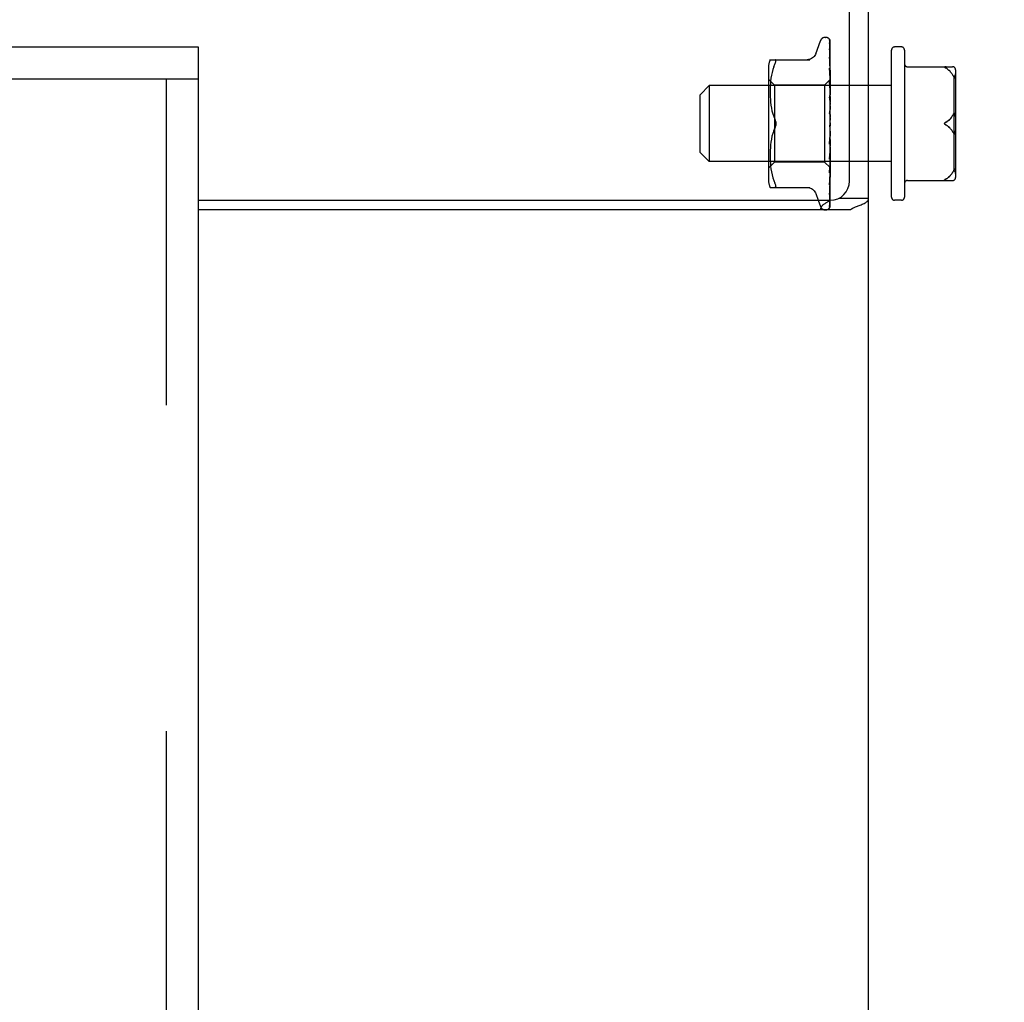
# Model space of a CAD drawing. Header units: inches. Extents: x 0 to 193, y 0 to 125.
# Tile 30 of 99: x 73.45 to 76.66, y 74.36 to 77.57. Entities that reach past the tile are written whole.
import ezdxf

# ---------------------------------------------------------------- set-up
doc = ezdxf.new("R2010")
doc.units = ezdxf.units.IN
doc.header["$LTSCALE"] = 10.63801
doc.header["$MEASUREMENT"] = 0
doc.linetypes.add('HIDDEN', pattern=[0.2, 0.1, -0.1])
doc.layers.get('0').update_dxf_attribs({"linetype": 'CONTINUOUS'})
for name, color, linetype in [('DEFAULT_2', 8, 'HIDDEN'), ('DIMENSIONS', 7, 'CONTINUOUS'), ('MAIN_ENCLOSURE_DOOR_ASSEMBLY', 7, 'CONTINUOUS')]:
    doc.layers.add(name, color=color, linetype=linetype)
doc.styles.get("Standard").update_dxf_attribs({"font": 'arial.ttf'})
doc.dimstyles.new('DIMSTYLE_1', dxfattribs={"dimtxt": 0.853316, "dimasz": 1.137755, "dimexe": 0.09, "dimexo": 0.07, "dimgap": 0.0375, "dimtad": 0, "dimtih": 1, "dimtoh": 1, "dimzin": 4, "dimdsep": 46, "dimtxsty": 'Standard', "dimblk": '_FILLED', "dimblk1": '_FILLED', "dimblk2": '_FILLED', "dimcen": 0.09, "dimazin": 1, "dimtfac": 1, "dimtdec": 3, "dimtofl": 0, "dimtmove": 0, "dimatfit": 3, "dimldrblk": '_FILLED', "dimfxl": 0, "dimtolj": 1, "dimtzin": 4, "dimarcsym": 0})

# ---------------------------------------------------------------- blocks, each defined once
blk = doc.blocks.new('_FILLED')
at = {"color": 0, "linetype": 'ByBlock'}
blk.add_solid([(0, 0), (-1, 0.2), (-1, -0.2)], dxfattribs=at)
blk = doc.blocks.new('*D10')
at = {"layer": 'DIMENSIONS', "color": 2, "linetype": 'Continuous'}
for p, q in [((77.6418, 62.8704), (77.6418, 58.7029)), ((76.2218, 59.7269), (73.9463, 59.7269)), ((77.6418, 59.7269), (80.0595, 59.7269))]:
    blk.add_line(p, q, dxfattribs=at)
at = {"layer": 'DIMENSIONS', "color": 2, "linetype": 'Continuous', "xscale": 1.137755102, "yscale": 1.137755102, "zscale": 1.137755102}
blk.add_blockref('_FILLED', (76.2218, 59.7269), dxfattribs=at)
at = {"layer": 'DIMENSIONS', "color": 2, "linetype": 'Continuous', "xscale": 1.137755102, "yscale": 1.137755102, "zscale": 1.137755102, "rotation": 180}
blk.add_blockref('_FILLED', (77.6418, 59.7269), dxfattribs=at)
at = {"layer": 'DIMENSIONS', "color": 2, "linetype": 'Continuous', "insert": (80.4862, 60.1536), "char_height": 0.85332, "width": 2.318863, "attachment_point": 1, "line_spacing_factor": 0.9}
blk.add_mtext('1.42', dxfattribs=at)

msp = doc.modelspace()

# ---------------------------------------------------------------- linework, layer by layer
at = {"color": 7, "linetype": 'Continuous'}
for p, q in [((76.1593, 77.0423), (76.1593, 80.2298)), ((74.0343, 76.9798), (76.0968, 76.9798)), ((76.0573, 76.9798), (76.0647, 76.9595)), ((76.1243, 76.9862), (76.2218, 76.9862)), ((76.1612, 76.9486), (74.0343, 76.9486))]:
    msp.add_line(p, q, dxfattribs=at)
at = {"color": 3, "linetype": 'Continuous'}
msp.add_line((76.2218, 45.7928), (76.2218, 80.1668), dxfattribs=at)
msp.add_lwpolyline([(76.0665, 76.9486), (76.0662, 76.9504), (76.0661, 76.9522), (76.0662, 76.9539), (76.0665, 76.9555), (76.067, 76.9571), (76.0677, 76.9586), (76.0686, 76.9601), (76.0698, 76.9616), (76.0712, 76.9632), (76.0727, 76.9646), (76.0743, 76.9659), (76.076, 76.9672), (76.0779, 76.9685), (76.0799, 76.9697), (76.082, 76.971), (76.0841, 76.9723), (76.0862, 76.9735), (76.0882, 76.9748), (76.0901, 76.9762), (76.092, 76.9776), (76.0935, 76.9791), (76.0941, 76.9798)], dxfattribs=at)
at = {"color": 7, "linetype": 'Continuous'}
for points in [[(76.1827, 76.9595), (76.1905, 76.9625), (76.1942, 76.9639), (76.1979, 76.9654), (76.2013, 76.9668), (76.2045, 76.9683), (76.2074, 76.9697), (76.2102, 76.9713), (76.2127, 76.9729), (76.2149, 76.9745), (76.2168, 76.9761), (76.2184, 76.9777), (76.2196, 76.9793), (76.2206, 76.981), (76.2213, 76.9826), (76.2217, 76.9844), (76.2218, 76.9862)], [(76.1612, 76.9486), (76.1632, 76.9501), (76.1657, 76.9517), (76.1685, 76.9533), (76.1717, 76.9549), (76.1752, 76.9564), (76.1789, 76.958), (76.1827, 76.9595)]]:
    msp.add_lwpolyline(points, dxfattribs=at)
for centre, radius, start, end in [((76.0968, 77.0423), 0.0625, 270, 360), ((76.0803, 76.9652), 0.0167, 200, 214)]:
    msp.add_arc(centre, radius, start, end, dxfattribs=at)
at = {"layer": 'DEFAULT_2', "color": 8, "linetype": 'HIDDEN'}
for p, q in [((76.0493, 77.4578), (76.0647, 77.5001)), ((76.0803, 77.5111), (76.0812, 77.5111)), ((76.0942, 77.5014), (76.096, 77.3726)), ((76.0942, 77.4922), (76.096, 77.3675)), ((76.0942, 77.4904), (76.096, 77.3674)), ((76.0961, 77.5018), (76.096, 77.502)), ((76.0965, 77.501), (76.0961, 77.5018)), ((76.0968, 77.5), (76.0965, 77.501)), ((76.0968, 77.2255), (76.0968, 77.5)), ((76.0941, 77.4739), (76.0942, 77.4735)), ((76.0942, 77.4735), (76.096, 77.3574)), ((76.0942, 77.4706), (76.096, 77.3572)), ((76.2968, 76.9898), (76.2968, 77.4698)), ((76.3288, 77.4798), (76.3068, 77.4798)), ((76.3388, 77.4698), (76.3388, 76.9898)), ((75.9003, 77.4381), (76.0295, 77.4381)), ((75.9121, 77.4151), (75.9157, 77.4236)), ((75.9157, 77.4381), (75.917, 77.4379)), ((76.0942, 77.446), (76.096, 77.3427)), ((76.0942, 77.446), (76.0942, 77.446)), ((76.0942, 77.4421), (76.096, 77.3424)), ((76.0942, 77.4418), (76.0942, 77.4421)), ((75.8948, 77.4094), (75.8948, 77.0502)), ((75.9066, 77.3969), (75.9046, 77.3873)), ((75.9091, 77.4063), (75.9066, 77.3969)), ((75.9121, 77.4151), (75.9091, 77.4062)), ((76.0942, 77.4105), (76.0942, 77.4106)), ((76.0942, 77.4106), (76.096, 77.3239)), ((76.0954, 77.3992), (76.0942, 77.4105)), ((76.0942, 77.4058), (76.096, 77.3235)), ((76.0962, 77.3911), (76.0954, 77.3992)), ((76.0968, 77.3848), (76.0962, 77.3911)), ((76.3488, 77.4153), (76.4958, 77.4153)), ((76.4747, 77.4103), (76.474, 77.4107)), ((76.4829, 77.4046), (76.4852, 77.4025)), ((76.4964, 77.3878), (76.4958, 77.3887)), ((76.5058, 77.4053), (76.5058, 77.0543)), ((75.9148, 77.3551), (75.8948, 77.3751)), ((75.9012, 77.3596), (75.9007, 77.3508)), ((75.9019, 77.3685), (75.9012, 77.3595)), ((75.903, 77.3778), (75.9019, 77.3684)), ((75.9046, 77.3874), (75.903, 77.3778)), ((76.0968, 77.3741), (76.0778, 77.3551)), ((76.0942, 77.3684), (76.0942, 77.3687)), ((76.0942, 77.3687), (76.096, 77.3016)), ((76.0958, 77.3514), (76.0942, 77.3684)), ((76.0942, 77.3631), (76.0942, 77.3632)), ((76.0942, 77.3632), (76.096, 77.3012)), ((76.0962, 77.3729), (76.096, 77.3726)), ((76.096, 77.3726), (76.0961, 77.3727)), ((76.096, 77.3726), (76.0961, 77.3726)), ((76.0961, 77.3677), (76.096, 77.3675)), ((76.096, 77.3674), (76.0961, 77.3676)), ((76.096, 77.3675), (76.0961, 77.3674)), ((76.096, 77.3572), (76.0961, 77.3575)), ((76.096, 77.3574), (76.0961, 77.3572)), ((76.0961, 77.3569), (76.096, 77.3572)), ((76.0962, 77.373), (76.0961, 77.3727)), ((76.0962, 77.3683), (76.0961, 77.3676)), ((76.0962, 77.368), (76.0961, 77.3677)), ((76.0962, 77.3586), (76.0961, 77.3575)), ((76.0968, 77.3536), (76.0961, 77.3572)), ((76.0964, 77.3734), (76.0962, 77.373)), ((76.0963, 77.3731), (76.0962, 77.3729)), ((76.0964, 77.3689), (76.0962, 77.3683)), ((76.0964, 77.3684), (76.0962, 77.368)), ((76.0968, 77.362), (76.0962, 77.3586)), ((76.0965, 77.3589), (76.0962, 77.3583)), ((76.0964, 77.3732), (76.0963, 77.3731)), ((76.0968, 77.373), (76.0963, 77.3727)), ((76.0966, 77.3737), (76.0964, 77.3734)), ((76.0967, 77.3735), (76.0964, 77.3732)), ((76.0965, 77.3693), (76.0964, 77.3689)), ((76.0965, 77.3686), (76.0964, 77.3684)), ((76.0967, 77.3699), (76.0965, 77.3693)), ((76.0967, 77.369), (76.0965, 77.3686)), ((76.0968, 77.3595), (76.0965, 77.359)), ((76.0965, 77.359), (76.0965, 77.3589)), ((76.0968, 77.374), (76.0966, 77.3737)), ((76.0968, 77.3737), (76.0967, 77.3735)), ((76.0968, 77.3705), (76.0967, 77.3699)), ((76.0968, 77.3691), (76.0967, 77.369)), ((76.4963, 77.3878), (76.4969, 77.3869)), ((76.4969, 77.3869), (76.4974, 77.386)), ((76.4974, 77.3861), (76.498, 77.3852)), ((76.4979, 77.3853), (76.4985, 77.3844)), ((76.4984, 77.3845), (76.499, 77.3836)), ((76.5008, 77.0758), (76.5008, 77.3838)), ((76.5058, 77.3827), (76.5058, 77.3834)), ((76.5058, 77.382), (76.5058, 77.3827)), ((75.6718, 77.3238), (75.7018, 77.3538)), ((75.7018, 77.3538), (75.7018, 77.1058)), ((76.2968, 77.3538), (75.7018, 77.3538)), ((75.9004, 77.3426), (75.9003, 77.3341)), ((75.9003, 77.3343), (75.9004, 77.3257)), ((75.9007, 77.3509), (75.9004, 77.3425)), ((75.9004, 77.3259), (75.9007, 77.3171)), ((75.9148, 77.3551), (75.9148, 77.2298)), ((76.0778, 77.3551), (75.9148, 77.3551)), ((76.0778, 77.3551), (76.0778, 77.1046)), ((76.0968, 77.3403), (76.0958, 77.3514)), ((76.096, 77.3424), (76.0961, 77.3428)), ((76.096, 77.3427), (76.0961, 77.3424)), ((76.0964, 77.3453), (76.0961, 77.3428)), ((76.0968, 77.3373), (76.0961, 77.3424)), ((76.0968, 77.331), (76.0961, 77.324)), ((76.0963, 77.3439), (76.0962, 77.3436)), ((76.0964, 77.3443), (76.0963, 77.3439)), ((76.0968, 77.3486), (76.0964, 77.3453)), ((76.0967, 77.3449), (76.0964, 77.3443)), ((76.0968, 77.3411), (76.0965, 77.3412)), ((76.0968, 77.3268), (76.0965, 77.3262)), ((76.0968, 77.3452), (76.0967, 77.3449)), ((75.6718, 77.1358), (75.6718, 77.3238)), ((75.9007, 77.3173), (75.9012, 77.3082)), ((75.9012, 77.3084), (75.902, 77.2991)), ((75.902, 77.2993), (75.9031, 77.2898)), ((76.0942, 77.3214), (76.0942, 77.3217)), ((76.0942, 77.3217), (76.096, 77.2768)), ((76.0942, 77.3214), (76.0968, 77.2919)), ((76.0942, 77.3157), (76.096, 77.2762)), ((76.096, 77.324), (76.096, 77.3239)), ((76.096, 77.3235), (76.0961, 77.324)), ((76.096, 77.3239), (76.0961, 77.3236)), ((76.096, 77.3015), (76.0961, 77.3018)), ((76.096, 77.3016), (76.0961, 77.3013)), ((76.096, 77.3012), (76.096, 77.3015)), ((76.0968, 77.3172), (76.0961, 77.3236)), ((76.0968, 77.3097), (76.0961, 77.3018)), ((76.0968, 77.2939), (76.0961, 77.3013)), ((76.0965, 77.3039), (76.0962, 77.3032)), ((76.0962, 77.3032), (76.0962, 77.3029)), ((76.0968, 77.3048), (76.0965, 77.3039)), ((75.9031, 77.29), (75.9046, 77.2804)), ((75.9046, 77.2806), (75.9065, 77.2711)), ((75.9065, 77.2711), (75.909, 77.2618)), ((75.909, 77.2619), (75.9121, 77.253)), ((76.0942, 77.2712), (76.0968, 77.2412)), ((76.0942, 77.2647), (76.0949, 77.2593)), ((76.096, 77.2762), (76.0961, 77.277)), ((76.096, 77.2768), (76.0961, 77.2765)), ((76.0961, 77.2758), (76.096, 77.2762)), ((76.0968, 77.2855), (76.0961, 77.277)), ((76.0968, 77.2682), (76.0961, 77.2765)), ((75.9121, 77.253), (75.9157, 77.2444)), ((75.9148, 77.2298), (75.9148, 77.1046)), ((76.0949, 77.2593), (76.0955, 77.254)), ((76.0955, 77.254), (76.0961, 77.2493)), ((76.0968, 77.2593), (76.0961, 77.2505)), ((76.0968, 77.2321), (76.0961, 77.2232)), ((76.0968, 77.2536), (76.0965, 77.253)), ((76.4944, 77.254), (76.4958, 77.2564)), ((76.4964, 77.2573), (76.4958, 77.2564)), ((76.4958, 77.2564), (76.4963, 77.2573)), ((76.4969, 77.2581), (76.4963, 77.2573)), ((76.4974, 77.2589), (76.4969, 77.2581)), ((76.4979, 77.2597), (76.4974, 77.2589)), ((76.5057, 77.2551), (76.5056, 77.2563)), ((76.5058, 77.254), (76.5057, 77.2552)), ((76.5058, 77.2529), (76.5058, 77.2541)), ((76.5058, 77.2529), (76.5058, 77.2517)), ((75.909, 77.1978), (75.9065, 77.1885)), ((75.9121, 77.2066), (75.9157, 77.2152)), ((76.096, 77.1966), (76.0942, 77.169)), ((76.096, 77.196), (76.0942, 77.1628)), ((76.0958, 77.2242), (76.0959, 77.2243)), ((76.0959, 77.2243), (76.096, 77.2244)), ((76.096, 77.2245), (76.0961, 77.2246)), ((76.096, 77.2244), (76.096, 77.2245)), ((76.096, 77.1966), (76.0961, 77.1957)), ((76.096, 77.196), (76.0961, 77.1962)), ((76.0968, 77.2138), (76.0961, 77.2227)), ((76.0968, 77.2048), (76.0961, 77.1962)), ((76.0968, 77.187), (76.0961, 77.1957)), ((76.0968, 77.2196), (76.0965, 77.2202)), ((76.0968, 77.2263), (76.0966, 77.2259)), ((76.0968, 76.9598), (76.0968, 77.2196)), ((76.4829, 77.2191), (76.4852, 77.217)), ((76.4969, 77.2015), (76.4974, 77.2007)), ((76.4974, 77.2007), (76.4979, 77.1999)), ((76.4979, 77.2), (76.4984, 77.1993)), ((76.4984, 77.1993), (76.4989, 77.1986)), ((76.4989, 77.1987), (76.4994, 77.1981)), ((76.5055, 77.2024), (76.5056, 77.2034)), ((76.5056, 77.2034), (76.5057, 77.2045)), ((76.5057, 77.2044), (76.5058, 77.2056)), ((76.5058, 77.2079), (76.5058, 77.2067)), ((76.5058, 77.2056), (76.5058, 77.2067)), ((75.9031, 77.1698), (75.902, 77.1603)), ((75.9046, 77.1792), (75.9031, 77.1696)), ((75.9065, 77.1885), (75.9046, 77.179)), ((76.0942, 77.163), (76.0968, 77.1929)), ((76.096, 77.1706), (76.0942, 77.1196)), ((76.096, 77.1701), (76.0942, 77.1139)), ((76.096, 77.1706), (76.0961, 77.17)), ((76.096, 77.1701), (76.0961, 77.1704)), ((76.0968, 77.1783), (76.0961, 77.1704)), ((76.0968, 77.1617), (76.0961, 77.17)), ((76.0968, 77.1926), (76.0965, 77.1932)), ((75.6718, 77.1358), (75.7018, 77.1058)), ((75.9004, 77.1339), (75.9003, 77.1253)), ((75.9007, 77.1425), (75.9004, 77.1337)), ((75.9012, 77.1514), (75.9007, 77.1423)), ((75.902, 77.1605), (75.9012, 77.1512)), ((76.0942, 77.1628), (76.0942, 77.163)), ((76.096, 77.1469), (76.0942, 77.0744)), ((76.096, 77.1465), (76.0942, 77.0692)), ((76.095, 77.1224), (76.0968, 77.1431)), ((76.096, 77.1469), (76.0961, 77.1464)), ((76.096, 77.1465), (76.0961, 77.1468)), ((76.0968, 77.1538), (76.0961, 77.1468)), ((76.0968, 77.1388), (76.0961, 77.1464)), ((76.0968, 77.1319), (76.0962, 77.1275)), ((76.0968, 77.1434), (76.0965, 77.144)), ((76.2968, 77.1058), (75.7018, 77.1058)), ((75.9148, 77.1046), (75.8948, 77.0846)), ((75.9003, 77.1255), (75.9004, 77.117)), ((75.9004, 77.1172), (75.9007, 77.1087)), ((75.9007, 77.1088), (75.9012, 77.1)), ((75.9012, 77.1001), (75.9019, 77.0911)), ((76.0778, 77.1046), (75.9148, 77.1046)), ((76.0961, 77.0863), (76.0778, 77.1046)), ((76.096, 77.1262), (76.0942, 77.0348)), ((76.096, 77.1258), (76.0942, 77.0304)), ((76.0942, 77.1142), (76.095, 77.1224)), ((76.0942, 77.1139), (76.0942, 77.1142)), ((76.096, 77.1093), (76.0942, 77.0022)), ((76.096, 77.109), (76.0942, 76.9988)), ((76.096, 77.1262), (76.0961, 77.1258)), ((76.096, 77.1258), (76.0961, 77.1261)), ((76.096, 77.1093), (76.0961, 77.1089)), ((76.096, 77.109), (76.0961, 77.1092)), ((76.0962, 77.1275), (76.0961, 77.1261)), ((76.0968, 77.1193), (76.0961, 77.1258)), ((76.0968, 77.1136), (76.0961, 77.1092)), ((76.0962, 77.1082), (76.0961, 77.1089)), ((76.0968, 77.0996), (76.0961, 77.097)), ((76.0968, 77.1037), (76.0962, 77.1082)), ((75.9019, 77.0912), (75.903, 77.0818)), ((75.903, 77.0818), (75.9046, 77.0722)), ((75.9046, 77.0723), (75.9066, 77.0627)), ((76.096, 77.0967), (76.0942, 76.9779)), ((76.096, 77.0965), (76.0942, 76.9756)), ((76.096, 77.089), (76.0942, 76.9616)), ((76.0942, 77.0692), (76.0942, 77.0694)), ((76.0958, 77.0857), (76.0968, 77.0964)), ((76.096, 77.0965), (76.0961, 77.0967)), ((76.096, 77.0967), (76.0961, 77.0965)), ((76.096, 77.0889), (76.0961, 77.089)), ((76.096, 77.089), (76.0961, 77.0889)), ((76.0968, 77.0856), (76.096, 77.0863)), ((76.096, 77.0863), (76.0961, 77.0863)), ((76.0961, 77.097), (76.0961, 77.0967)), ((76.0962, 77.0955), (76.0961, 77.0965)), ((76.0962, 77.0892), (76.0961, 77.089)), ((76.0962, 77.0885), (76.0961, 77.0889)), ((76.0962, 77.0861), (76.0961, 77.0863)), ((76.0965, 77.0951), (76.0962, 77.0959)), ((76.0964, 77.0946), (76.0962, 77.0955)), ((76.0968, 77.0902), (76.0962, 77.0892)), ((76.0966, 77.0872), (76.0962, 77.0885)), ((76.0968, 77.0876), (76.0962, 77.0885)), ((76.0968, 77.0928), (76.0964, 77.0946)), ((76.0968, 77.0947), (76.0965, 77.0951)), ((76.0968, 77.0867), (76.0966, 77.0872)), ((76.4944, 77.0685), (76.4958, 77.0709)), ((76.4958, 77.0709), (76.4964, 77.0718)), ((76.4969, 77.0727), (76.4974, 77.0735)), ((76.4979, 77.0744), (76.4974, 77.0735)), ((76.4984, 77.0752), (76.4979, 77.0744)), ((76.4989, 77.076), (76.4984, 77.0752)), ((76.4994, 77.0767), (76.4989, 77.0759)), ((76.5057, 77.0782), (76.5056, 77.0788)), ((75.9066, 77.0627), (75.9091, 77.0533)), ((75.9091, 77.0534), (75.9121, 77.0445)), ((75.9121, 77.0445), (75.9157, 77.0361)), ((76.0954, 77.041), (76.0962, 77.0486)), ((76.0962, 77.0486), (76.0968, 77.0546)), ((76.3488, 77.0443), (76.4958, 77.0443)), ((76.4733, 77.0485), (76.4741, 77.049)), ((76.4747, 77.0493), (76.474, 77.0489)), ((75.9003, 77.0215), (76.0295, 77.0215)), ((75.917, 77.0217), (75.9157, 77.0215)), ((75.919, 77.0241), (75.9186, 77.023)), ((76.0942, 77.0304), (76.0942, 77.0305)), ((76.0942, 76.9986), (76.0949, 77.004)), ((76.0493, 77.0018), (76.0573, 76.9798)), ((76.0941, 76.9749), (76.0949, 76.979)), ((76.0942, 76.9756), (76.0941, 76.9749)), ((76.0942, 77.0022), (76.0942, 77.002)), ((76.0942, 76.9988), (76.0942, 76.9987)), ((76.0942, 76.9987), (76.0942, 76.9986)), ((76.0949, 76.979), (76.0953, 76.9815)), ((76.0953, 76.9815), (76.0958, 76.984)), ((76.0958, 76.984), (76.0966, 76.9892)), ((76.0965, 76.9699), (76.0968, 76.9716)), ((76.0966, 76.9892), (76.0968, 76.991)), ((76.3288, 76.9798), (76.3068, 76.9798)), ((76.0925, 76.9531), (76.0926, 76.9531)), ((76.0966, 76.9661), (76.0968, 76.9667))]:
    msp.add_line(p, q, dxfattribs=at)
for points in [[(76.0934, 77.5037), (76.0934, 77.5037), (76.0934, 77.5038), (76.0934, 77.5037), (76.0935, 77.5036), (76.0936, 77.5033), (76.0938, 77.5029), (76.0939, 77.5024), (76.0941, 77.5019), (76.0942, 77.5013), (76.0942, 77.5008)], [(76.0968, 77.4976), (76.0967, 77.4978), (76.0965, 77.4985), (76.0962, 77.4991), (76.0959, 77.4997), (76.0956, 77.5003), (76.0953, 77.5009), (76.095, 77.5014), (76.0947, 77.5018), (76.0944, 77.5023), (76.0941, 77.5027), (76.0939, 77.503), (76.0934, 77.5037)], [(76.0968, 77.4944), (76.0964, 77.496), (76.096, 77.4976), (76.0955, 77.4992), (76.095, 77.5006), (76.0945, 77.502), (76.0939, 77.5033), (76.0935, 77.5042)], [(76.0935, 77.5042), (76.0937, 77.5038), (76.0939, 77.5033), (76.094, 77.5027), (76.0941, 77.5021), (76.0942, 77.5014)], [(76.0941, 77.4916), (76.094, 77.4917), (76.0939, 77.4918), (76.0939, 77.4919), (76.094, 77.4918), (76.094, 77.4915), (76.0941, 77.4912), (76.0942, 77.4907), (76.0942, 77.4904)], [(76.094, 77.4933), (76.0941, 77.4931), (76.0942, 77.4926), (76.0942, 77.4922)], [(76.0968, 77.4794), (76.0965, 77.4812), (76.0961, 77.4835), (76.0957, 77.4857), (76.0953, 77.4878), (76.0948, 77.4899), (76.0944, 77.4919), (76.094, 77.4933)], [(76.0943, 77.4911), (76.0941, 77.4915), (76.0941, 77.4916)], [(76.0968, 77.4859), (76.0967, 77.4861), (76.0965, 77.4868), (76.0962, 77.4875), (76.0959, 77.4881), (76.0956, 77.4887), (76.0953, 77.4892), (76.0951, 77.4898), (76.0948, 77.4903), (76.0943, 77.4911)], [(76.0491, 77.4573), (76.0483, 77.4554), (76.0466, 77.4521), (76.0445, 77.4491), (76.042, 77.4464), (76.0391, 77.4439), (76.036, 77.4419), (76.0326, 77.4402), (76.029, 77.4391), (76.0254, 77.4384), (76.0217, 77.4381)], [(76.0968, 77.4556), (76.0966, 77.4576), (76.0962, 77.4605), (76.0958, 77.4634), (76.0954, 77.4663), (76.0949, 77.4691), (76.0945, 77.472), (76.0941, 77.4739)], [(76.0942, 77.471), (76.0941, 77.4711), (76.0941, 77.4711), (76.0941, 77.471), (76.0942, 77.4708), (76.0942, 77.4706)], [(76.0948, 77.4697), (76.0945, 77.4702), (76.0943, 77.4706), (76.0942, 77.4709), (76.0942, 77.471)], [(76.0968, 77.465), (76.0966, 77.4655), (76.0963, 77.4663), (76.096, 77.4671), (76.0957, 77.4678), (76.0953, 77.4685), (76.0948, 77.4697)], [(75.9157, 77.4236), (75.917, 77.4263), (75.918, 77.4288), (75.9186, 77.4309), (75.919, 77.4327), (75.9192, 77.4342), (75.919, 77.4355), (75.9186, 77.4366), (75.918, 77.4374), (75.917, 77.4379)], [(76.0954, 77.4364), (76.0949, 77.44), (76.0942, 77.446)], [(76.0968, 77.4357), (76.0966, 77.4363), (76.0962, 77.4372), (76.0959, 77.438), (76.0955, 77.4388), (76.0952, 77.4395), (76.0949, 77.4402), (76.0946, 77.4408), (76.0944, 77.4413), (76.0943, 77.4417), (76.0942, 77.4418)], [(76.0968, 77.4237), (76.0966, 77.4259), (76.0962, 77.4294), (76.0954, 77.4364)], [(76.0953, 77.4024), (76.095, 77.4031), (76.0948, 77.4038), (76.0945, 77.4044), (76.0944, 77.4049), (76.0942, 77.4053), (76.0942, 77.4056), (76.0942, 77.4058)], [(76.0968, 77.399), (76.0966, 77.3994), (76.0963, 77.4002), (76.096, 77.401), (76.0953, 77.4024)], [(76.4747, 77.4153), (76.474, 77.4153), (76.4733, 77.4153), (76.4726, 77.4152), (76.4721, 77.4151), (76.4715, 77.415), (76.471, 77.4149), (76.4706, 77.4148), (76.4702, 77.4146), (76.4699, 77.4144), (76.4698, 77.4142), (76.4698, 77.4139), (76.4699, 77.4136), (76.4701, 77.4132), (76.4704, 77.4129), (76.4708, 77.4126), (76.4713, 77.4123), (76.4718, 77.412), (76.4723, 77.4116), (76.4729, 77.4113), (76.4735, 77.411)], [(76.4741, 77.4106), (76.4733, 77.4111), (76.4726, 77.4114), (76.4721, 77.4118), (76.4715, 77.4121), (76.471, 77.4125), (76.4706, 77.4128), (76.4702, 77.4131), (76.4699, 77.4134), (76.4698, 77.4138), (76.4698, 77.4141), (76.4699, 77.4143), (76.4701, 77.4145), (76.4704, 77.4147), (76.4708, 77.4149), (76.4713, 77.415), (76.4718, 77.4151), (76.4723, 77.4152), (76.4729, 77.4152), (76.4735, 77.4153), (76.4741, 77.4153)], [(76.4893, 77.3981), (76.4874, 77.4003), (76.4852, 77.4025), (76.4829, 77.4046), (76.4804, 77.4066), (76.4776, 77.4085), (76.4747, 77.4103)], [(76.4893, 77.3981), (76.4911, 77.3958), (76.4928, 77.3935), (76.4944, 77.3911), (76.4958, 77.3887)], [(76.0961, 77.3579), (76.0954, 77.3593), (76.0951, 77.3601), (76.0948, 77.3608), (76.0945, 77.3615), (76.0944, 77.3621), (76.0942, 77.3626), (76.0942, 77.3631)], [(76.0963, 77.3727), (76.0962, 77.3726), (76.0961, 77.3726), (76.096, 77.3726), (76.096, 77.3726)], [(76.0968, 77.3672), (76.0965, 77.3671), (76.0963, 77.3671), (76.0962, 77.3671), (76.0961, 77.3672), (76.096, 77.3674)], [(76.0962, 77.3583), (76.0962, 77.3582), (76.0961, 77.3578), (76.096, 77.3575), (76.096, 77.3574)], [(76.0968, 77.3722), (76.0966, 77.3724), (76.0964, 77.3725), (76.0962, 77.3726), (76.0961, 77.3726)], [(76.0968, 77.3654), (76.0966, 77.3659), (76.0964, 77.3664), (76.0962, 77.3669), (76.0961, 77.3674)], [(76.0968, 77.3563), (76.0965, 77.3571), (76.0961, 77.3579)], [(76.0968, 77.3565), (76.0965, 77.3565), (76.0963, 77.3566), (76.0962, 77.3567), (76.0961, 77.3569)], [(76.4989, 77.3838), (76.4993, 77.383), (76.4998, 77.3823), (76.5003, 77.3817), (76.5008, 77.381), (76.5013, 77.3804), (76.5018, 77.3799), (76.5023, 77.3794), (76.5028, 77.379), (76.5032, 77.3788), (76.5037, 77.3786), (76.5041, 77.3785), (76.5044, 77.3786), (76.5047, 77.3788), (76.505, 77.3791), (76.5052, 77.3794), (76.5054, 77.3798), (76.5055, 77.3803), (76.5056, 77.3808), (76.5057, 77.3814), (76.5058, 77.3821)], [(76.5057, 77.3815), (76.5056, 77.3809), (76.5055, 77.3804), (76.5054, 77.3799), (76.5052, 77.3795), (76.505, 77.3792), (76.5048, 77.3789), (76.5045, 77.3787), (76.5042, 77.3786), (76.5038, 77.3786), (76.5034, 77.3787), (76.503, 77.3789), (76.5025, 77.3793), (76.502, 77.3797), (76.5015, 77.3803), (76.501, 77.3808), (76.5005, 77.3815), (76.5, 77.3821), (76.4995, 77.3828), (76.499, 77.3836)], [(76.0962, 77.3436), (76.0961, 77.3432), (76.096, 77.3428), (76.096, 77.3427)], [(76.0965, 77.3412), (76.0963, 77.3414), (76.0962, 77.3417), (76.0961, 77.342), (76.096, 77.3424)], [(76.0962, 77.325), (76.0961, 77.3245), (76.096, 77.324)], [(76.0965, 77.3262), (76.0963, 77.3256), (76.0962, 77.325)], [(76.0968, 77.3092), (76.0967, 77.3093), (76.0964, 77.3099), (76.0961, 77.3105), (76.0958, 77.3111), (76.0955, 77.3117), (76.0951, 77.3124), (76.0949, 77.3131), (76.0946, 77.3137), (76.0944, 77.3144), (76.0942, 77.3151), (76.0942, 77.3157)], [(76.0968, 77.3217), (76.0965, 77.322), (76.0963, 77.3223), (76.0962, 77.3226), (76.0961, 77.323), (76.096, 77.3235)], [(76.0962, 77.3029), (76.0961, 77.3024), (76.096, 77.3018), (76.096, 77.3016)], [(76.0968, 77.299), (76.0966, 77.2993), (76.0964, 77.2997), (76.0962, 77.3001), (76.0961, 77.3006), (76.096, 77.301), (76.096, 77.3012)], [(76.0968, 77.2594), (76.0967, 77.2595), (76.0965, 77.2599), (76.0962, 77.2603), (76.096, 77.2607), (76.0957, 77.261), (76.0954, 77.2615), (76.0952, 77.2619), (76.0949, 77.2625), (76.0947, 77.263), (76.0944, 77.2637), (76.0943, 77.2644), (76.0942, 77.2648)], [(76.0968, 77.2801), (76.0965, 77.2795), (76.0963, 77.2789), (76.0962, 77.2783), (76.0961, 77.2776), (76.096, 77.2771), (76.096, 77.2768)], [(76.0968, 77.2738), (76.0965, 77.2743), (76.0963, 77.2747), (76.0962, 77.2753), (76.0961, 77.2758)], [(76.5056, 77.2561), (76.5055, 77.2571), (76.5054, 77.2581), (76.5052, 77.259), (76.505, 77.2599), (76.5048, 77.2607), (76.5045, 77.2614), (76.5042, 77.2621), (76.5038, 77.2626), (76.5034, 77.263), (76.5029, 77.2632), (76.5024, 77.2633), (76.5019, 77.2632), (76.5014, 77.2631), (76.5009, 77.2628), (76.5004, 77.2624), (76.4999, 77.262), (76.4994, 77.2615), (76.4989, 77.261), (76.4984, 77.2603), (76.4979, 77.2596)], [(76.4984, 77.2603), (76.4989, 77.2609), (76.4993, 77.2614), (76.4998, 77.2619), (76.5003, 77.2624), (76.5008, 77.2627), (76.5013, 77.263), (76.5018, 77.2632), (76.5023, 77.2633), (76.5028, 77.2632), (76.5032, 77.2631), (76.5037, 77.2627), (76.5041, 77.2622), (76.5044, 77.2616), (76.5047, 77.2609), (76.505, 77.26), (76.5052, 77.2592), (76.5054, 77.2583), (76.5055, 77.2573), (76.5056, 77.2563)], [(75.9192, 77.2298), (75.9191, 77.2322), (75.9188, 77.2346), (75.9183, 77.2371), (75.9176, 77.2396), (75.9168, 77.242), (75.9157, 77.2444)], [(75.9157, 77.2444), (75.9163, 77.2431), (75.9169, 77.2418), (75.9174, 77.2404), (75.9178, 77.239)], [(75.9157, 77.2152), (75.9168, 77.2176), (75.9176, 77.22), (75.9183, 77.2225), (75.9188, 77.225), (75.9191, 77.2274), (75.9192, 77.2298)], [(75.9182, 77.2375), (75.9186, 77.2359), (75.9188, 77.2344), (75.919, 77.2328), (75.9191, 77.2313), (75.9192, 77.2298)], [(75.9192, 77.2298), (75.9191, 77.2279), (75.9189, 77.226), (75.9186, 77.224), (75.9182, 77.2221)], [(76.0962, 77.2518), (76.0961, 77.2512), (76.096, 77.2506), (76.0961, 77.25)], [(76.0961, 77.2493), (76.096, 77.2499), (76.0961, 77.2505)], [(76.0968, 77.247), (76.0965, 77.2475), (76.0963, 77.2481), (76.0962, 77.2487), (76.0961, 77.2493)], [(76.0965, 77.253), (76.0963, 77.2524), (76.0962, 77.2518)], [(76.4747, 77.2348), (76.474, 77.2344), (76.4733, 77.234), (76.4726, 77.2336), (76.4721, 77.2331), (76.4715, 77.2327), (76.471, 77.2323), (76.4706, 77.2318), (76.4702, 77.2313), (76.4699, 77.2308), (76.4698, 77.2302), (76.4698, 77.2296), (76.4699, 77.229), (76.4701, 77.2285), (76.4704, 77.228), (76.4708, 77.2275), (76.4713, 77.2271), (76.4718, 77.2267), (76.4723, 77.2263), (76.4729, 77.2259), (76.4735, 77.2255), (76.4741, 77.2251)], [(76.4747, 77.2248), (76.474, 77.2252), (76.4733, 77.2256), (76.4726, 77.226), (76.4721, 77.2265), (76.4715, 77.2269), (76.471, 77.2273), (76.4706, 77.2278), (76.4702, 77.2283), (76.4699, 77.2289), (76.4698, 77.2294), (76.4698, 77.23), (76.4699, 77.2306), (76.4701, 77.2311), (76.4704, 77.2316), (76.4708, 77.2321), (76.4713, 77.2325), (76.4718, 77.2329), (76.4723, 77.2333), (76.4729, 77.2337), (76.4735, 77.2341), (76.4741, 77.2345)], [(76.4958, 77.2564), (76.4944, 77.254), (76.4928, 77.2516), (76.4911, 77.2493), (76.4893, 77.247), (76.4874, 77.2448), (76.4852, 77.2426), (76.4829, 77.2405), (76.4804, 77.2385), (76.4776, 77.2366), (76.4747, 77.2348)], [(76.4747, 77.2348), (76.4776, 77.2366), (76.4804, 77.2385), (76.4829, 77.2405), (76.4852, 77.2426), (76.4874, 77.2448), (76.4893, 77.247)], [(75.9157, 77.2152), (75.9121, 77.2066), (75.909, 77.1977)], [(75.9177, 77.2203), (75.9171, 77.2185), (75.9165, 77.2168), (75.9157, 77.2152)], [(76.0953, 77.2235), (76.0951, 77.2232), (76.0948, 77.2228), (76.0946, 77.2223), (76.0944, 77.2218), (76.0943, 77.2212), (76.0942, 77.2206), (76.0942, 77.22), (76.0942, 77.2194)], [(76.0966, 77.2259), (76.0964, 77.2255), (76.0962, 77.225), (76.096, 77.2246), (76.0957, 77.2242), (76.0955, 77.2238), (76.0953, 77.2235)], [(76.0961, 77.2245), (76.096, 77.2245), (76.096, 77.2244), (76.0958, 77.2242), (76.0957, 77.2241), (76.0955, 77.2238), (76.0953, 77.2235)], [(76.0953, 77.2235), (76.0953, 77.2236), (76.0954, 77.2237), (76.0955, 77.2238), (76.0956, 77.2239)], [(76.0956, 77.224), (76.0957, 77.2241), (76.0958, 77.2242)], [(76.0966, 77.2259), (76.0965, 77.2257), (76.0963, 77.2252), (76.0962, 77.2245), (76.0961, 77.2239), (76.096, 77.2233), (76.0961, 77.2227)], [(76.0962, 77.2214), (76.0961, 77.222), (76.096, 77.2226), (76.0961, 77.2232)], [(76.0968, 77.199), (76.0965, 77.1986), (76.0963, 77.198), (76.0962, 77.1975), (76.0961, 77.1969), (76.096, 77.1966)], [(76.0962, 77.1944), (76.0961, 77.195), (76.096, 77.1956), (76.096, 77.196)], [(76.0961, 77.2246), (76.0962, 77.2246), (76.0963, 77.2247), (76.0964, 77.2248), (76.0965, 77.225), (76.0966, 77.2252), (76.0967, 77.2253), (76.0968, 77.2255)], [(76.0965, 77.2202), (76.0963, 77.2208), (76.0962, 77.2214)], [(76.4893, 77.2126), (76.4874, 77.2148), (76.4852, 77.217), (76.4829, 77.2191), (76.4804, 77.2211), (76.4776, 77.223), (76.4747, 77.2248)], [(76.4893, 77.2126), (76.4911, 77.2103), (76.4928, 77.208), (76.4944, 77.2056), (76.4958, 77.2032)], [(76.4969, 77.2015), (76.4964, 77.2023), (76.4958, 77.2032)], [(76.4994, 77.1981), (76.4999, 77.1977), (76.5003, 77.1972), (76.5008, 77.1969), (76.5013, 77.1966), (76.5018, 77.1964), (76.5023, 77.1963), (76.5028, 77.1964), (76.5033, 77.1966), (76.5037, 77.1969), (76.5041, 77.1974), (76.5044, 77.1981), (76.5047, 77.1988), (76.505, 77.1996), (76.5052, 77.2005), (76.5054, 77.2014), (76.5055, 77.2025)], [(76.5054, 77.2015), (76.5052, 77.2006), (76.505, 77.1997), (76.5048, 77.1989), (76.5045, 77.1982), (76.5042, 77.1976), (76.5038, 77.197), (76.5034, 77.1967), (76.5029, 77.1964), (76.5025, 77.1963), (76.502, 77.1964), (76.5015, 77.1965), (76.501, 77.1968), (76.5005, 77.1972), (76.4999, 77.1976), (76.4994, 77.1981)], [(76.0942, 77.169), (76.0942, 77.1691), (76.0943, 77.1698), (76.0944, 77.1704), (76.0947, 77.1711), (76.0949, 77.1717), (76.0952, 77.1723), (76.0955, 77.1729), (76.0958, 77.1734), (76.0964, 77.1744)], [(76.0968, 77.1729), (76.0965, 77.1725), (76.0963, 77.1721), (76.0962, 77.1716), (76.0961, 77.1711), (76.096, 77.1706)], [(76.0968, 77.1669), (76.0965, 77.1675), (76.0963, 77.1681), (76.0962, 77.1687), (76.0961, 77.1693), (76.096, 77.1699), (76.096, 77.1701)], [(76.0965, 77.1932), (76.0963, 77.1938), (76.0962, 77.1944)], [(76.0964, 77.1744), (76.0967, 77.1749), (76.0968, 77.1751)], [(76.0968, 77.1489), (76.0965, 77.1486), (76.0963, 77.1482), (76.0962, 77.1478), (76.0961, 77.1473), (76.096, 77.1469)], [(76.0962, 77.1452), (76.0961, 77.1458), (76.096, 77.1463), (76.096, 77.1465)], [(76.0965, 77.144), (76.0963, 77.1446), (76.0962, 77.1452)], [(76.0942, 77.1196), (76.0942, 77.1197), (76.0943, 77.1203), (76.0944, 77.1209), (76.0946, 77.1216), (76.0949, 77.1224), (76.0952, 77.1231), (76.0955, 77.1238)], [(76.0955, 77.1238), (76.0962, 77.1251), (76.0965, 77.1258), (76.0968, 77.1264)], [(76.0968, 77.1277), (76.0965, 77.1275), (76.0963, 77.1273), (76.0962, 77.127), (76.0961, 77.1266), (76.096, 77.1262)], [(76.0962, 77.1248), (76.0961, 77.1253), (76.096, 77.1257), (76.096, 77.1258)], [(76.0968, 77.1103), (76.0965, 77.1102), (76.0963, 77.1101), (76.0962, 77.1099), (76.0961, 77.1096), (76.096, 77.1093)], [(76.0962, 77.1081), (76.0961, 77.1086), (76.096, 77.1089), (76.096, 77.109)], [(76.0968, 77.1231), (76.0965, 77.1237), (76.0963, 77.1243), (76.0962, 77.1248)], [(76.0968, 77.1067), (76.0965, 77.1072), (76.0963, 77.1077), (76.0962, 77.1081)], [(76.096, 77.0863), (76.0942, 76.9572), (76.0942, 76.9568), (76.0941, 76.9564), (76.094, 76.956), (76.094, 76.9557), (76.0939, 76.9553), (76.0937, 76.955), (76.0936, 76.9547), (76.0934, 76.9544), (76.0933, 76.9541), (76.0931, 76.9538), (76.0929, 76.9536), (76.0928, 76.9534), (76.0926, 76.9532), (76.0926, 76.9531), (76.0925, 76.9531), (76.0925, 76.9531)], [(76.0942, 77.0694), (76.0945, 77.0726), (76.0958, 77.0857)], [(76.0942, 77.0744), (76.0942, 77.0747), (76.0943, 77.0752), (76.0944, 77.0757), (76.0947, 77.0764), (76.095, 77.0771), (76.0953, 77.0779)], [(76.0953, 77.0779), (76.096, 77.0795), (76.0964, 77.0803), (76.0968, 77.0812), (76.0968, 77.0813)], [(76.0968, 77.0972), (76.0965, 77.0972), (76.0963, 77.0972), (76.0962, 77.0971), (76.0961, 77.0969), (76.096, 77.0967)], [(76.0962, 77.0959), (76.0961, 77.0962), (76.096, 77.0965), (76.096, 77.0965)], [(76.0968, 77.0888), (76.0965, 77.089), (76.0963, 77.0891), (76.0962, 77.0891), (76.0961, 77.0891), (76.096, 77.089)], [(76.0962, 77.0885), (76.0961, 77.0887), (76.096, 77.0889), (76.096, 77.0889)], [(76.0968, 77.0858), (76.0966, 77.0859), (76.0964, 77.086), (76.0962, 77.0861)], [(76.4958, 77.0709), (76.4944, 77.0685), (76.4928, 77.0661), (76.4911, 77.0638), (76.4893, 77.0615), (76.4874, 77.0593), (76.4852, 77.0571), (76.4829, 77.055), (76.4804, 77.053), (76.4776, 77.0511), (76.4747, 77.0493)], [(76.4974, 77.0736), (76.4969, 77.0727), (76.4964, 77.0718)], [(76.5056, 77.0787), (76.5055, 77.0792), (76.5054, 77.0797), (76.5052, 77.0801), (76.505, 77.0805), (76.5048, 77.0808), (76.5045, 77.081), (76.5042, 77.0811), (76.5038, 77.081), (76.5034, 77.0809), (76.5029, 77.0807), (76.5025, 77.0803), (76.502, 77.0798), (76.5015, 77.0793), (76.501, 77.0787), (76.5005, 77.0781), (76.4999, 77.0774), (76.4994, 77.0766)], [(76.4999, 77.0773), (76.5003, 77.078), (76.5008, 77.0786), (76.5013, 77.0791), (76.5018, 77.0797), (76.5023, 77.0802), (76.5028, 77.0806), (76.5033, 77.0808), (76.5037, 77.081), (76.5041, 77.0811), (76.5044, 77.081), (76.5047, 77.0808), (76.505, 77.0805), (76.5052, 77.0802), (76.5054, 77.0797), (76.5055, 77.0793), (76.5056, 77.0788)], [(76.5057, 77.0782), (76.5058, 77.0776), (76.5058, 77.0769), (76.5058, 77.0762)], [(75.917, 77.0217), (75.918, 77.0222), (75.9186, 77.023), (75.919, 77.0241), (75.9192, 77.0254), (75.919, 77.0269), (75.9186, 77.0287), (75.918, 77.0309), (75.917, 77.0333), (75.9157, 77.0361)], [(76.0942, 77.0305), (76.0945, 77.0332), (76.0954, 77.041)], [(76.0942, 77.0348), (76.0942, 77.0348), (76.0942, 77.0349), (76.0942, 77.0351), (76.0943, 77.0354), (76.0945, 77.0359), (76.0947, 77.0365), (76.095, 77.0371), (76.0953, 77.0378), (76.0959, 77.0393)], [(76.0959, 77.0393), (76.0963, 77.0401), (76.0966, 77.0409), (76.0968, 77.0414)], [(76.4747, 77.0443), (76.474, 77.0443), (76.4733, 77.0443), (76.4726, 77.0444), (76.4721, 77.0445), (76.4715, 77.0446), (76.471, 77.0447), (76.4706, 77.0448), (76.4702, 77.045), (76.4699, 77.0452), (76.4698, 77.0455), (76.4698, 77.0457), (76.4699, 77.046), (76.4701, 77.0464), (76.4704, 77.0467), (76.4708, 77.047), (76.4713, 77.0473), (76.4718, 77.0477), (76.4723, 77.048), (76.4729, 77.0483), (76.4735, 77.0486)], [(76.4733, 77.0485), (76.4726, 77.0482), (76.4721, 77.0478), (76.4715, 77.0475), (76.471, 77.0471), (76.4706, 77.0468), (76.4702, 77.0465), (76.4699, 77.0462), (76.4698, 77.0458), (76.4698, 77.0456), (76.4699, 77.0453), (76.4701, 77.0451), (76.4704, 77.0449), (76.4708, 77.0447), (76.4713, 77.0446), (76.4718, 77.0445), (76.4723, 77.0444), (76.4729, 77.0444), (76.4735, 77.0443), (76.4741, 77.0443)], [(76.4747, 77.0493), (76.4776, 77.0511), (76.4804, 77.053), (76.4829, 77.055), (76.4852, 77.0571), (76.4874, 77.0593), (76.4893, 77.0615)], [(76.0217, 77.0215), (76.0254, 77.0212), (76.029, 77.0205), (76.0326, 77.0194), (76.036, 77.0177), (76.0391, 77.0157), (76.042, 77.0133), (76.0445, 77.0105), (76.0466, 77.0075), (76.0483, 77.0042), (76.0491, 77.0023)], [(76.0942, 77.002), (76.0942, 77.0021), (76.0942, 77.0023), (76.0944, 77.0026), (76.0945, 77.003), (76.0948, 77.0036), (76.0951, 77.0042), (76.0954, 77.0048), (76.0957, 77.0056), (76.0961, 77.0064), (76.0964, 77.0072), (76.0968, 77.0081), (76.0968, 77.0083)], [(76.0949, 77.004), (76.0954, 77.0073), (76.0958, 77.0105), (76.0962, 77.0137), (76.0966, 77.0169), (76.0968, 77.019)], [(76.0941, 76.9771), (76.0941, 76.9771), (76.0941, 76.977), (76.0941, 76.9771), (76.0942, 76.9773), (76.0943, 76.9776), (76.0945, 76.9781), (76.0951, 76.9791)], [(76.0942, 76.9779), (76.0942, 76.9776), (76.0941, 76.9773), (76.0941, 76.9771)], [(76.0951, 76.9791), (76.0954, 76.9797), (76.0957, 76.9803), (76.096, 76.981), (76.0963, 76.9817), (76.0966, 76.9824), (76.0968, 76.9831)], [(76.0924, 76.9529), (76.0932, 76.9537), (76.0941, 76.9549), (76.0948, 76.956), (76.0954, 76.9572), (76.0959, 76.9584), (76.0964, 76.9597), (76.0968, 76.9613)], [(76.0926, 76.9531), (76.0927, 76.9532), (76.0928, 76.9534)], [(76.0928, 76.9534), (76.093, 76.9535), (76.0931, 76.9537), (76.0932, 76.9538), (76.0934, 76.954), (76.0935, 76.9542), (76.0937, 76.9544), (76.0939, 76.9546), (76.094, 76.9548), (76.0942, 76.955), (76.0944, 76.9552), (76.0946, 76.9555), (76.0947, 76.9557), (76.0949, 76.956), (76.0951, 76.9563), (76.0953, 76.9565), (76.0954, 76.9568), (76.0956, 76.9571), (76.0958, 76.9575), (76.096, 76.9578), (76.0961, 76.9581), (76.0963, 76.9585), (76.0964, 76.9588), (76.0966, 76.9592), (76.0967, 76.9595), (76.0968, 76.9598)], [(76.0942, 76.9628), (76.0942, 76.9624), (76.0941, 76.9618), (76.094, 76.9613), (76.0939, 76.961), (76.0938, 76.9608), (76.0937, 76.9607)], [(76.0937, 76.9607), (76.0937, 76.9607), (76.0937, 76.9607), (76.0938, 76.9609), (76.094, 76.9611), (76.0945, 76.9619)], [(76.0939, 76.9599), (76.0943, 76.961), (76.0947, 76.9626), (76.0952, 76.9643), (76.0957, 76.9661), (76.0961, 76.968), (76.0965, 76.9699)], [(76.0942, 76.9616), (76.0941, 76.961), (76.094, 76.9604), (76.0939, 76.9599), (76.0939, 76.9599)], [(76.0945, 76.9619), (76.0948, 76.9624), (76.0951, 76.9629), (76.0954, 76.9635), (76.0957, 76.9641), (76.096, 76.9647), (76.0963, 76.9654), (76.0966, 76.9661)]]:
    msp.add_lwpolyline(points, dxfattribs=at)
for centre, radius, start, end in [((76.0803, 77.4944), 0.0167, 90, 160), ((76.0812, 77.4944), 0.0167, 27.1488, 90), ((76.3068, 77.4698), 0.01, 90, 180), ((76.3288, 77.4698), 0.01, 360, 90), ((75.9724, 77.4094), 0.0776, 157.9239, 180), ((76.3488, 77.4253), 0.01, 180, 270), ((76.4958, 77.4053), 0.01, 0, 90), ((76.4958, 77.3925), 0.01, 300, 360), ((76.4958, 77.0671), 0.01, 0, 60), ((75.9724, 77.0502), 0.0776, 180, 202.0761), ((76.3488, 77.0343), 0.01, 90, 180), ((76.4958, 77.0543), 0.01, 270, 360), ((76.3068, 76.9898), 0.01, 180, 270), ((76.3288, 76.9898), 0.01, 270, 0), ((76.0803, 76.9652), 0.0167, 214, 270), ((76.0812, 76.9652), 0.0167, 270, 312.2353)]:
    msp.add_arc(centre, radius, start, end, dxfattribs=at)
at = {"layer": 'MAIN_ENCLOSURE_DOOR_ASSEMBLY', "color": 3, "linetype": 'Continuous'}
for p, q in [((37.0968, 77.4798), (74.0343, 77.4798)), ((74.0343, 77.3758), (74.0343, 15.0838))]:
    msp.add_line(p, q, dxfattribs=at)
at = {"layer": 'MAIN_ENCLOSURE_DOOR_ASSEMBLY', "color": 7, "linetype": 'Continuous'}
msp.add_line((74.0343, 77.4798), (74.0343, 77.3758), dxfattribs=at)
at = {"layer": 'MAIN_ENCLOSURE_DOOR_ASSEMBLY', "color": 8, "linetype": 'HIDDEN'}
for p, q in [((37.0968, 77.3758), (74.0343, 77.3758)), ((73.9303, 77.3758), (73.9303, 15.0838))]:
    msp.add_line(p, q, dxfattribs=at)

# ---------------------------------------------------------------- dimensions: what is measured, and where the dimension line sits
at = {"layer": 'DIMENSIONS', "color": 2, "linetype": 'Continuous'}
dim = msp.add_linear_dim(base=(77.6418, 59.7269), p1=(76.2218, 80.0423), p2=(77.6418, 62.9404), dimstyle='DIMSTYLE_1', dxfattribs=at)
dim.commit()
dim.dimension.update_dxf_attribs({"geometry": '*D10', "text_midpoint": (81.6778, 59.7285), "dimtype": 160})

doc.saveas('drawing.dxf')
